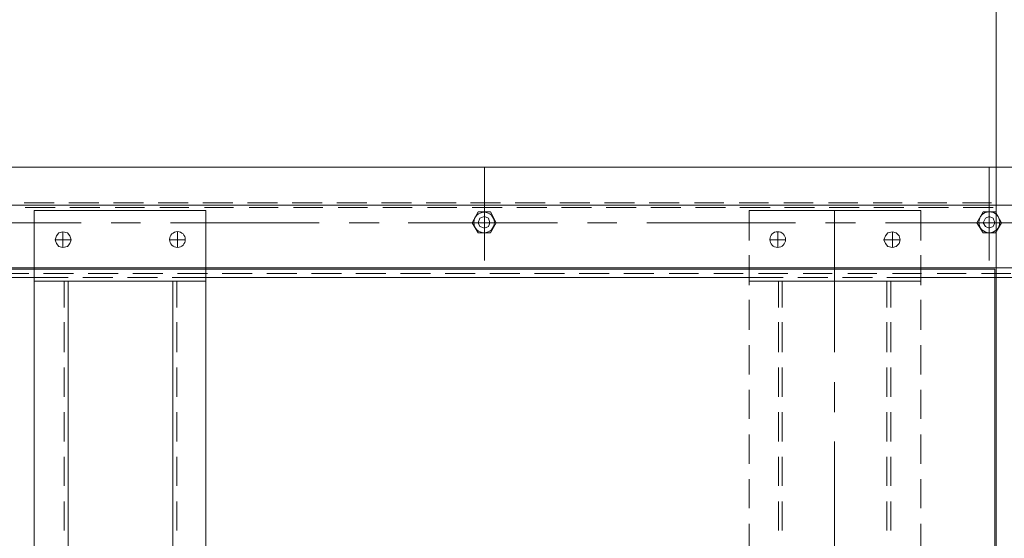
# Model space of a CAD drawing. Header units: millimetres. Extents: x -410 to 72073, y -3152 to 13830.
# Tile 51 of 92: x 15059 to 15434, y 5818 to 6015. Entities that reach past the tile are written whole.
import ezdxf
from ezdxf.enums import TextEntityAlignment as Align

# ---------------------------------------------------------------- set-up
doc = ezdxf.new("R2010")
doc.units = ezdxf.units.MM
for name, color, linetype, lineweight, true_color in [('A-CEILING-01', 7, 'Continuous', 5, 0xd56ca8), ('A-CEILING-05', 7, 'Continuous', 5, 0x139b48), ('M-MEP-ELLG-LIGHT', 5, 'Continuous', 15, 0x0000ff)]:
    doc.layers.add(name, color=color, linetype=linetype, lineweight=lineweight, true_color=true_color)
doc.layers.add('A-LIGHT', color=1, linetype='Continuous', lineweight=5)
doc.layers.add('ACMV-EQP-CHW', color=30, linetype='Continuous', true_color=0xff7f00)
doc.layers.add('RCP LAYOUT', color=9, linetype='Continuous', true_color=0x808080)
doc.styles.get("Standard").update_dxf_attribs({"font": 'arial.ttf'})

# ---------------------------------------------------------------- blocks, each defined once
blk = doc.blocks.new('LIGHT-600X600MM')
at = {"color": 0}
blk.add_lwpolyline([(-300, 300), (-300, -300), (300, -300), (300, 300)], close=True, dxfattribs=at)
blk.add_attdef('E', text='', height=100).set_placement((400, 250), align=Align.MIDDLE_CENTER)
blk = doc.blocks.new('A$C98a85b24')
at = {"layer": 'M-MEP-ELLG-LIGHT', "color": 8, "true_color": 0x808080}
blk.add_blockref('LIGHT-600X600MM', (10939.99, 5619.99), dxfattribs=at)
blk = doc.blocks.new('A$C9bf954c9')
at = {"layer": 'A-CEILING-01', "true_color": 0x808080}
h = blk.add_hatch(dxfattribs=at)
h.set_pattern_fill('ANSI37', color=8, scale=2000)
h.set_pattern_definition([(45, (0, 0), (-176.7767, 176.7767), []), (135, (0, 0), (-176.7767, -176.7767), [])])
edge = h.paths.add_edge_path()
edge.add_line((17350, 13380), (12020, 13380))
edge.add_line((12020, 13380), (12020, 13280))
edge.add_line((12020, 13280), (11820, 13280))
edge.add_line((11820, 13280), (11820, 13380))
edge.add_line((11820, 13380), (6090, 13380))
edge.add_line((6090, 13380), (6090, 13280))
edge.add_line((6090, 13280), (5890, 13280))
edge.add_line((5890, 13280), (5890, 13380))
edge.add_line((5890, 13380), (350, 13380))
edge.add_line((350, 13380), (200, 13380))
edge.add_line((200, 13380), (200, 4520))
edge.add_line((200, 4520), (650, 4520))
edge.add_line((650, 4520), (650, 4220))
edge.add_line((650, 4220), (200, 4220))
edge.add_line((200, 4220), (200, 3270))
edge.add_line((200, 3270), (3945, 3270))
edge.add_line((3945, 3270), (3945, 3920))
edge.add_line((3945, 3920), (6135, 3920))
edge.add_line((6135, 3920), (6135, 3270))
edge.add_line((6135, 3270), (9805, 3270))
edge.add_line((9805, 3270), (9805, 3070))
edge.add_line((9805, 3070), (10125.7, 3070))
edge.add_line((10125.7, 3070), (10125.7, 3423))
edge.add_line((10125.7, 3423), (11242.06, 4539.36))
edge.add_line((11242.06, 4539.36), (10770.13, 5011.3))
edge.add_line((10770.13, 5011.3), (11904.42, 6145.58))
edge.add_line((11904.42, 6145.58), (14298.83, 8540))
edge.add_line((14298.83, 8540), (14450, 8540))
edge.add_line((14450, 8540), (14450, 9620))
edge.add_line((14450, 9620), (14450, 12330))
edge.add_arc((15200, 12330), 750, 90, 180, ccw=False)
edge.add_line((15200, 13080), (17350, 13080))
edge.add_line((17350, 13080), (17350, 13380))
h.paths.add_polyline_path([(5890.13, 11294.23), (6090.12, 11294.23), (6090.12, 11094.22), (5890.13, 11094.22)], flags=16)
h.paths.add_polyline_path([(5890.13, 9330), (6090.12, 9330), (6090.12, 9129.99), (5890.13, 9129.99)], flags=16)
h.paths.add_polyline_path([(5890, 8418.41), (6090, 8418.41), (6090, 8218.41), (5890, 8218.41)], flags=16)
h.paths.add_polyline_path([(5890, 6030), (6090, 6030), (6090, 5829.99), (5890, 5829.99)], flags=16)
h.paths.add_polyline_path([(11820, 8418.41), (12020, 8418.41), (12020, 8218.41), (11820, 8218.41)], flags=16)
h.paths.add_polyline_path([(11820, 9330), (12020, 9330), (12020, 9129.99), (11820, 9129.99)], flags=16)
h.paths.add_polyline_path([(11820.13, 11294.23), (12020.12, 11294.23), (12020.12, 11094.22), (11820.13, 11094.22)], flags=16)
at = {"layer": 'A-CEILING-05', "true_color": 0x808080}
h = blk.add_hatch(dxfattribs=at)
h.set_pattern_fill('_USER', color=8, scale=600, double=1, pattern_type=0)
h.set_pattern_definition([(0, (17230, 9520), (0, 600), []), (90, (17230, 9520), (-600, 4e-14), [])])
h.paths.add_polyline_path([(15490.92, 3520), (14590, 3520), (14590, 9520), (17230, 9520), (17230, 3520), (16390.92, 3520)])
at = {"layer": 'A-LIGHT', "color": 8, "true_color": 0x808080}
blk.add_blockref('A$C98a85b24', (4190, 0), dxfattribs=at)
blk = doc.blocks.new('A$C256bf26b')
blk.add_blockref('A$C9bf954c9', (0, 0))
blk = doc.blocks.new('AHU-7.5TR-CARRIER')
at = {"layer": 'ACMV-EQP-CHW', "lineweight": 15}
for points in [[(-760.75, -2.34), (-760.75, -701.21)], [(-760.75, -222.04), (-760.75, -665.23)], [(-746.41, -222.03), (-746.41, -665.23)], [(-739.67, -224.08), (-739.67, -291.65)], [(-718.91, -222.04), (-718.91, -278.2)], [(-720.37, -243.98), (-720.37, -255.09)], [(-745.52, -250.71), (-745.52, -262.11)], [(-725.34, -252.17), (-760.75, -252.17)], [(-747.29, -251.29), (-747.29, -262.4)], [(-720.37, -260.94), (-720.37, -272.05)], [(-747.29, -268.26), (-747.29, -279.37)], [(-745.52, -267.67), (-745.52, -279.08)], [(-732.95, -278.2), (-744.36, -278.2)], [(-744.36, -278.2), (-744.36, -343.43)], [(-715.98, -278.2), (-727.39, -278.2)], [(-720.37, -277.91), (-720.37, -289.02)], [(-718.91, -278.2), (-718.91, -291.07)], [(-717.45, -278.2), (-717.45, -343.43)], [(-699.01, -278.2), (-710.42, -278.2)], [(-682.05, -278.2), (-693.17, -278.2)], [(-665.09, -278.2), (-676.2, -278.2)], [(-648.11, -278.2), (-659.24, -278.2)], [(-631.16, -278.2), (-642.27, -278.2)], [(-614.18, -278.2), (-625.3, -278.2)], [(-747.29, -285.23), (-747.29, -296.34)], [(-745.52, -284.63), (-745.52, -296.04)], [(-733.24, -286.1), (-733.24, -292.25)], [(-730.32, -289.02), (-736.17, -289.02)], [(-707.5, -289.61), (-717.45, -289.61)], [(-707.5, -291.07), (-717.45, -291.07)], [(-690.53, -289.61), (-701.94, -289.61)], [(-690.53, -291.07), (-701.94, -291.07)], [(-673.56, -289.61), (-684.68, -289.61)], [(-673.56, -291.07), (-684.68, -291.07)], [(-656.59, -289.61), (-667.72, -289.61)], [(-656.59, -291.07), (-667.72, -291.07)], [(-639.63, -289.61), (-650.75, -289.61)], [(-639.63, -291.07), (-650.75, -291.07)], [(-622.67, -289.61), (-633.78, -289.61)], [(-622.67, -291.07), (-633.78, -291.07)], [(-720.37, -294.87), (-720.37, -305.99)], [(-718.91, -296.63), (-718.91, -308.03)], [(-747.29, -302.19), (-747.29, -313.3)], [(-745.52, -301.61), (-745.52, -313.01)], [(-739.67, -303.06), (-739.67, -314.48)], [(-690.53, -310.97), (-744.36, -310.97)], [(-720.37, -311.84), (-720.37, -322.95)], [(-718.91, -313.6), (-718.91, -325.01)], [(-667.72, -310.97), (-679.12, -310.97)], [(-599.85, -310.97), (-656.59, -310.97)], [(-747.29, -319.16), (-747.29, -330.27)], [(-745.52, -318.57), (-745.52, -329.98)], [(-739.67, -325.88), (-739.67, -382.34)], [(-720.37, -328.81), (-720.37, -339.92)], [(-730.32, -332.61), (-736.17, -332.61)], [(-733.24, -329.68), (-733.24, -335.54)], [(-718.91, -330.56), (-718.91, -343.43)], [(-707.5, -330.86), (-717.45, -330.86)], [(-707.5, -332.32), (-717.45, -332.32)], [(-690.53, -330.86), (-701.94, -330.86)], [(-690.53, -332.32), (-701.94, -332.32)], [(-673.56, -330.86), (-684.68, -330.86)], [(-673.56, -332.32), (-684.68, -332.32)], [(-656.59, -330.86), (-667.72, -330.86)], [(-656.59, -332.32), (-667.72, -332.32)], [(-639.63, -330.86), (-650.75, -330.86)], [(-639.63, -332.32), (-650.75, -332.32)], [(-622.67, -330.86), (-633.78, -330.86)], [(-622.67, -332.32), (-633.78, -332.32)], [(-747.29, -336.13), (-747.29, -347.24)], [(-745.52, -335.53), (-745.52, -346.94)], [(-732.95, -343.43), (-744.36, -343.43)], [(-715.98, -343.43), (-727.39, -343.43)], [(-718.91, -343.43), (-718.91, -549.97)], [(-699.01, -343.43), (-710.42, -343.43)], [(-682.05, -343.43), (-693.17, -343.43)], [(-665.09, -343.43), (-676.2, -343.43)], [(-648.11, -343.43), (-659.24, -343.43)], [(-631.16, -343.43), (-642.27, -343.43)], [(-614.18, -343.43), (-625.3, -343.43)], [(-720.37, -345.77), (-720.37, -356.89)], [(-747.29, -353.09), (-747.29, -364.2)], [(-745.52, -352.5), (-745.52, -363.91)], [(-720.37, -362.74), (-720.37, -373.86)], [(-747.29, -370.06), (-747.29, -381.46)], [(-745.52, -369.47), (-745.52, -380.88)], [(-720.37, -379.71), (-720.37, -391.12)], [(-747.29, -387.02), (-747.29, -398.43)], [(-745.52, -386.44), (-745.52, -397.84)], [(-739.67, -393.75), (-739.67, -404.87)], [(-720.37, -396.68), (-720.37, -408.08)], [(-747.29, -403.98), (-747.29, -415.4)], [(-745.52, -403.41), (-745.52, -414.82)], [(-720.37, -413.64), (-720.37, -425.05)], [(-739.67, -416.28), (-739.67, -473.03)], [(-747.29, -420.96), (-747.29, -432.36)], [(-745.52, -420.37), (-745.52, -431.78)], [(-720.37, -430.61), (-720.37, -442.02)], [(-745.52, -437.34), (-745.52, -448.75)], [(-747.29, -437.92), (-747.29, -449.33)], [(-725.34, -444.07), (-760.75, -444.07)], [(-720.37, -447.58), (-720.37, -458.99)], [(-747.29, -454.89), (-747.29, -466.3)], [(-745.52, -454.6), (-745.52, -465.72)], [(-720.37, -464.55), (-720.37, -475.95)], [(-745.52, -471.57), (-745.52, -482.68)], [(-747.29, -471.86), (-747.29, -483.27)], [(-720.37, -481.51), (-720.37, -492.92)], [(-739.67, -484.14), (-739.67, -495.55)], [(-747.29, -488.83), (-747.29, -500.23)], [(-745.52, -488.54), (-745.52, -499.64)], [(-720.37, -498.48), (-720.37, -509.89)], [(-747.29, -505.79), (-747.29, -517.2)], [(-745.52, -505.5), (-745.52, -516.62)], [(-739.67, -506.97), (-739.67, -563.43)], [(-720.37, -515.45), (-720.37, -526.86)], [(-747.29, -522.76), (-747.29, -534.17)], [(-745.52, -522.46), (-745.52, -533.58)], [(-720.37, -532.42), (-720.37, -543.82)], [(-747.29, -539.72), (-747.29, -551.14)], [(-745.52, -539.44), (-745.52, -550.55)], [(702.87, -615.2), (-744.36, -615.2), (-744.36, -549.97), (702.87, -549.97)], [(-720.37, -549.38), (-720.37, -560.79)], [(-718.91, -549.97), (-718.91, -562.84)], [(-717.44, -549.97), (-717.44, -615.2)], [(-747.29, -556.7), (-747.29, -568.1)], [(-745.52, -556.4), (-745.52, -567.52)], [(-730.32, -560.79), (-736.17, -560.79)], [(-733.24, -557.86), (-733.24, -563.71)], [(-707.5, -561.08), (-717.45, -561.08)], [(-690.53, -561.08), (-701.94, -561.08)], [(-673.56, -561.08), (-684.68, -561.08)], [(-656.59, -561.08), (-667.72, -561.08)], [(-639.63, -561.08), (-650.75, -561.08)], [(-622.67, -561.08), (-633.78, -561.08)], [(675.66, -562.54), (-717.44, -562.54)], [(-720.37, -566.35), (-720.37, -577.76)], [(-718.91, -568.39), (-718.91, -579.8)], [(-747.29, -573.66), (-747.29, -585.07)], [(-745.52, -573.36), (-745.52, -584.49)], [(-739.67, -574.83), (-739.67, -585.94)], [(-720.37, -583.31), (-720.37, -594.73)], [(-718.91, -585.36), (-718.91, -596.77)], [(-747.29, -590.63), (-747.29, -602.04)], [(-745.52, -590.33), (-745.52, -601.74)], [(-739.67, -597.35), (-739.67, -665.23)], [(-733.24, -601.16), (-733.24, -607.3)], [(-720.37, -600.27), (-720.37, -611.69)], [(-718.91, -602.33), (-718.91, -615.2)], [(675.66, -602.33), (-717.44, -602.33)], [(-730.32, -604.38), (-736.17, -604.38)], [(-707.5, -603.79), (-717.45, -603.79)], [(-690.53, -603.79), (-701.94, -603.79)], [(-673.56, -603.79), (-684.68, -603.79)], [(-656.59, -603.79), (-667.72, -603.79)], [(-639.63, -603.79), (-650.75, -603.79)], [(-622.67, -603.79), (-633.78, -603.79)], [(-747.29, -607.6), (-747.29, -619)], [(-745.52, -607.3), (-745.52, -618.71)], [(-720.37, -617.25), (-720.37, -628.66)], [(-718.91, -615.2), (-718.91, -701.21)]]:
    blk.add_lwpolyline(points, dxfattribs=at)
for points in [[(-743.77, -249.83), (-743.77, -254.51), (-739.68, -256.85), (-735.87, -254.51), (-735.87, -249.83), (-739.68, -247.48)], [(-737.63, -252.17), (-738.22, -250.71), (-739.68, -250.11), (-741.43, -250.71), (-742.01, -252.17), (-741.43, -253.63), (-739.68, -254.5), (-738.22, -253.63)], [(-730.32, -289.02), (-730.61, -287.56), (-731.78, -286.39), (-733.24, -286.1), (-734.71, -286.39), (-735.87, -287.56), (-736.17, -289.02), (-735.87, -290.78), (-734.71, -291.65), (-733.24, -292.25), (-731.78, -291.65), (-730.61, -290.78)], [(-743.77, -441.73), (-743.77, -446.41), (-739.68, -448.75), (-735.87, -446.41), (-735.87, -441.73), (-739.68, -439.68)], [(-737.63, -444.07), (-738.22, -442.6), (-739.68, -442.02), (-741.43, -442.6), (-742.01, -444.07), (-741.43, -445.82), (-739.68, -446.41), (-738.22, -445.82)], [(-730.32, -604.38), (-730.61, -602.62), (-731.78, -601.75), (-733.24, -601.15), (-734.71, -601.75), (-735.87, -602.62), (-736.17, -604.38), (-735.87, -605.84), (-734.71, -606.71), (-733.24, -607.3), (-731.78, -606.71), (-730.61, -605.84)]]:
    blk.add_lwpolyline(points, close=True, dxfattribs=at)
for centre, radius in [((-739.85, -252.16), 3.98), ((-733.3, -332.61), 2.98), ((-739.77, -444.21), 3.9), ((-733.3, -560.79), 2.99)]:
    blk.add_circle(centre, radius, dxfattribs=at)
blk = doc.blocks.new('A$C046736b7')
at = {"rotation": 269.9999999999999}
blk.add_blockref('AHU-7.5TR-CARRIER', (478, 5197.91), dxfattribs=at)

msp = doc.modelspace()

# ---------------------------------------------------------------- block references
msp.add_blockref('A$C046736b7', (15202, 0))
at = {"layer": 'RCP LAYOUT'}
msp.add_blockref('A$C256bf26b', (0, 0), dxfattribs=at)

doc.saveas('drawing.dxf')
